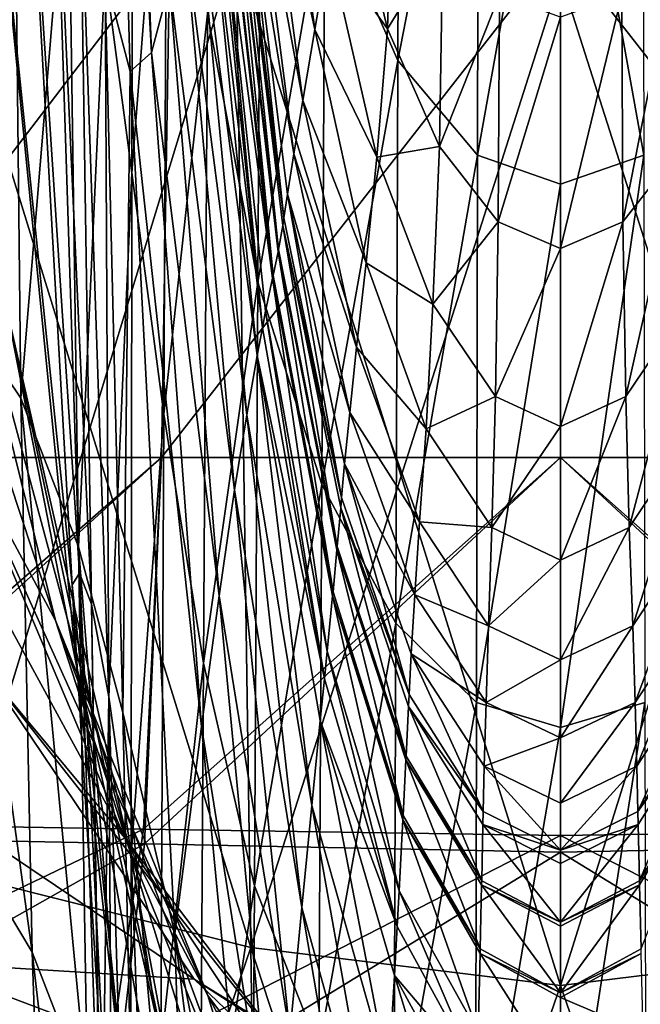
# Model space of a CAD drawing. Extents: x -0.96 to 0.96, y -0.57 to 2.63.
# Tile 21 of 148: x -0.05 to 0.01, y -0.28 to -0.19. Entities that reach past the tile are written whole.
import ezdxf

# ---------------------------------------------------------------- set-up
doc = ezdxf.new("R2010")
doc.units = 0
doc.layers.add('Brakiri_Cruiser_Main_Texture', color=7, linetype='CONTINUOUS')
doc.layers.add('Brakiri_Cruiser_Yellow', color=7, linetype='CONTINUOUS')

msp = doc.modelspace()

# ---------------------------------------------------------------- linework, layer by layer
at = {"layer": 'Brakiri_Cruiser_Main_Texture'}
for points in [[(-0.043398, -0.184225, -0.807027), (-0.040986, -0.193404, -0.915009), (-0.043314, -0.112949, -0.926389)], [(-0.043314, -0.112949, -0.926389), (-0.040986, -0.193404, -0.915009), (-0.03895, -0.191605, -1.058495)], [(-0.043314, -0.112949, -0.926389), (-0.03895, -0.191605, -1.058495), (-0.041838, -0.115949, -1.064688)], [(-0.041838, -0.115949, -1.064688), (-0.03895, -0.191605, -1.058495), (-0.037238, -0.185122, -1.222911)], [(-0.040623, -0.129014, 0.820915), (-0.04081, -0.203062, 0.760663), (-0.043369, -0.183945, 0.728711)], [(-0.037447, -0.159473, 0.849706), (-0.04081, -0.203062, 0.760663), (-0.040623, -0.129014, 0.820915)], [(-0.022452, -0.176493, 0.978001), (-0.015287, -0.138737, 1.066275), (-0.015498, -0.192383, 0.988302)], [(-0.007808, -0.152951, 1.0663), (-0.015498, -0.192383, 0.988302), (-0.015287, -0.138737, 1.066275)], [(-0.02845, -0.153722, 0.963537), (-0.028816, -0.213461, 0.889741), (-0.0336, -0.187917, 0.872332)], [(-0.028816, -0.213461, 0.889741), (-0.02845, -0.153722, 0.963537), (-0.022452, -0.176493, 0.978001)], [(-0.007808, -0.152951, 1.0663), (-0.007908, -0.201374, 0.994154), (-0.015498, -0.192383, 0.988302)], [(-0.007908, -0.201374, 0.994154), (-0.007808, -0.152951, 1.0663), (0, -0.157176, 1.0663)], [(0.007908, -0.201374, 0.994154), (0, -0.157176, 1.0663), (0.007808, -0.152951, 1.0663)], [(-0.046495, -0.242284, 0.574836), (-0.046084, -0.250002, 0.534597), (-0.055451, -0.156015, 0.561819)], [(-0.046495, -0.242284, 0.574836), (-0.055451, -0.156015, 0.561819), (-0.05102, -0.162379, 0.600971)], [(-0.055451, -0.156015, 0.561819), (-0.046084, -0.250002, 0.534597), (-0.052775, -0.215745, 0.514785)], [(-0.059216, -0.212897, -0.609237), (-0.051393, -0.224532, -0.652734), (-0.052124, -0.157261, -0.665206)], [(-0.051393, -0.224532, -0.652734), (-0.046879, -0.170151, -0.726457), (-0.052124, -0.157261, -0.665206)], [(-0.007908, -0.201374, 0.994154), (0, -0.157176, 1.0663), (0, -0.204144, 0.995969)], [(0.007908, -0.201374, 0.994154), (0, -0.204144, 0.995969), (0, -0.157176, 1.0663)], [(-0.037447, -0.159473, 0.849706), (-0.037786, -0.226056, 0.786136), (-0.04081, -0.203062, 0.760663)], [(-0.0336, -0.187917, 0.872332), (-0.037786, -0.226056, 0.786136), (-0.037447, -0.159473, 0.849706)], [(-0.028559, -0.165832, -2.440176), (-0.023413, -0.189434, -2.468209), (-0.02724, -0.160854, -2.468312)], [(-0.02724, -0.160854, -2.468312), (-0.023413, -0.189434, -2.468209), (-0.022066, -0.181627, -2.48549)], [(-0.04579, -0.241165, 0.612647), (-0.046495, -0.242284, 0.574836), (-0.05102, -0.162379, 0.600971)], [(-0.04579, -0.241165, 0.612647), (-0.05102, -0.162379, 0.600971), (-0.048245, -0.165249, 0.645384)], [(-0.044665, -0.244115, 0.649776), (-0.04579, -0.241165, 0.612647), (-0.048245, -0.165249, 0.645384)], [(-0.044665, -0.244115, 0.649776), (-0.048245, -0.165249, 0.645384), (-0.045771, -0.171889, 0.689125)], [(-0.029506, -0.16933, -2.398564), (-0.024551, -0.196184, -2.440314), (-0.028559, -0.165832, -2.440176)], [(-0.028559, -0.165832, -2.440176), (-0.024551, -0.196184, -2.440314), (-0.023413, -0.189434, -2.468209)], [(-0.030193, -0.171602, -2.340551), (-0.025381, -0.201269, -2.399027), (-0.029506, -0.16933, -2.398564)], [(-0.029506, -0.16933, -2.398564), (-0.025381, -0.201269, -2.399027), (-0.024551, -0.196184, -2.440314)], [(-0.051393, -0.224532, -0.652734), (-0.045904, -0.238678, -0.70982), (-0.046879, -0.170151, -0.726457)], [(-0.045904, -0.238678, -0.70982), (-0.043398, -0.184225, -0.807027), (-0.046879, -0.170151, -0.726457)], [(-0.072288, -0.172406, 0.486338), (-0.06126, -0.192502, 0.499046), (-0.048077, -0.245677, 0.485091)], [(-0.072288, -0.172406, 0.486338), (-0.048077, -0.245677, 0.485091), (-0.058111, -0.227077, 0.47382)], [(-0.042993, -0.252952, 0.682758), (-0.044665, -0.244115, 0.649776), (-0.045771, -0.171889, 0.689125)], [(-0.042993, -0.252952, 0.682758), (-0.045771, -0.171889, 0.689125), (-0.043369, -0.183945, 0.728711)], [(-0.026343, -0.207349, -2.2833), (-0.030193, -0.171602, -2.340551), (-0.03059, -0.172562, -2.2833)], [(-0.026343, -0.207349, -2.2833), (-0.025984, -0.205097, -2.341426), (-0.030193, -0.171602, -2.340551)], [(-0.030193, -0.171602, -2.340551), (-0.025984, -0.205097, -2.341426), (-0.025381, -0.201269, -2.399027)], [(-0.03124, -0.173466, -2.163651), (-0.026859, -0.210366, -2.1749), (-0.031182, -0.173402, -2.1749)], [(-0.022066, -0.181627, -2.48549), (-0.016484, -0.189345, -2.495824), (-0.020521, -0.172777, -2.49517)], [(-0.020521, -0.172777, -2.49517), (-0.016484, -0.189345, -2.495824), (-0.015978, -0.17278, -2.501175)], [(-0.016484, -0.189345, -2.495824), (-0.011226, -0.180746, -2.503022), (-0.015978, -0.17278, -2.501175)], [(-0.033505, -0.174787, -1.734696), (-0.028392, -0.217831, -1.8375), (-0.032919, -0.174141, -1.8375)], [(-0.02737, -0.212828, -2.0544), (-0.03124, -0.173466, -2.163651), (-0.031776, -0.173542, -2.0544)], [(-0.03124, -0.173466, -2.163651), (-0.0269, -0.2106, -2.165726), (-0.026859, -0.210366, -2.1749)], [(-0.02737, -0.212828, -2.0544), (-0.0269, -0.2106, -2.165726), (-0.03124, -0.173466, -2.163651)], [(-0.034575, -0.176846, -1.565914), (-0.028897, -0.220445, -1.738878), (-0.033505, -0.174787, -1.734696)], [(-0.033505, -0.174787, -1.734696), (-0.028897, -0.220445, -1.738878), (-0.028392, -0.217831, -1.8375)], [(-0.029482, -0.276826, -0.163831), (-0.030898, -0.181709, -0.174714), (-0.060488, -0.176468, -0.165622)], [(-0.029482, -0.276826, -0.163831), (-0.060488, -0.176468, -0.165622), (-0.057754, -0.269713, -0.155286)], [(-0.057754, -0.269713, 0.155286), (-0.060488, -0.176468, 0.165622), (-0.030898, -0.181709, 0.174714)], [(-0.0358, -0.180247, -1.393685), (-0.029886, -0.226103, -1.57042), (-0.034575, -0.176846, -1.565914)], [(-0.034575, -0.176846, -1.565914), (-0.029886, -0.226103, -1.57042), (-0.028897, -0.220445, -1.738878)], [(-0.028816, -0.213461, 0.889741), (-0.022452, -0.176493, 0.978001), (-0.022741, -0.232731, 0.903479)], [(-0.022741, -0.232731, 0.903479), (-0.022452, -0.176493, 0.978001), (-0.015498, -0.192383, 0.988302)], [(-0.037238, -0.185122, -1.222911), (-0.03103, -0.233247, -1.398435), (-0.0358, -0.180247, -1.393685)], [(-0.0358, -0.180247, -1.393685), (-0.03103, -0.233247, -1.398435), (-0.029886, -0.226103, -1.57042)], [(-0.016484, -0.189345, -2.495824), (-0.011539, -0.200567, -2.497007), (-0.011226, -0.180746, -2.503022)], [(-0.011539, -0.200567, -2.497007), (-0.005816, -0.186121, -2.504273), (-0.011226, -0.180746, -2.503022)], [(0.005935, -0.207721, -2.497936), (0.011226, -0.180746, -2.503022), (0.005816, -0.186121, -2.504273)], [(0.005935, -0.207721, -2.497936), (0.011539, -0.200567, -2.497007), (0.011226, -0.180746, -2.503022)], [(-0.037187, -0.181484, 0.313956), (-0.072797, -0.181484, 0.294904), (-0.074391, -0.230156, 0.302398)], [(-0.037187, -0.181484, 0.313956), (-0.074391, -0.230156, 0.302398), (-0.038, -0.230156, 0.322766)], [(-0.074391, -0.230156, -0.284568), (-0.072797, -0.181484, -0.283007), (-0.037187, -0.181484, -0.29844)], [(-0.074391, -0.230156, -0.284568), (-0.037187, -0.181484, -0.29844), (-0.038, -0.230156, -0.300083)], [(-0.057754, -0.269713, 0.155286), (-0.030898, -0.181709, 0.174714), (-0.029482, -0.276826, 0.163831)], [(0, -0.181484, 0.320762), (-0.037187, -0.181484, 0.313956), (-0.038, -0.230156, 0.322766)], [(0, -0.181484, 0.320762), (-0.038, -0.230156, 0.322766), (0, -0.230156, 0.330094)], [(-0.038, -0.230156, -0.300083), (-0.037187, -0.181484, -0.29844), (0, -0.181484, -0.303602)], [(-0.038, -0.230156, -0.300083), (0, -0.181484, -0.303602), (0, -0.230156, -0.305274)], [(0, -0.280444, -0.166589), (0, -0.184329, -0.177721), (-0.030898, -0.181709, -0.174714)], [(0, -0.280444, -0.166589), (-0.030898, -0.181709, -0.174714), (-0.029482, -0.276826, -0.163831)], [(-0.029482, -0.276826, 0.163831), (-0.030898, -0.181709, 0.174714), (0, -0.184329, 0.177721)], [(-0.023413, -0.189434, -2.468209), (-0.017491, -0.201568, -2.485931), (-0.022066, -0.181627, -2.48549)], [(-0.022066, -0.181627, -2.48549), (-0.017491, -0.201568, -2.485931), (-0.016484, -0.189345, -2.495824)], [(0.038, -0.230156, 0.322766), (0.037187, -0.181484, 0.313956), (0, -0.181484, 0.320762)], [(0.038, -0.230156, 0.322766), (0, -0.181484, 0.320762), (0, -0.230156, 0.330094)], [(0, -0.181484, -0.303602), (0.037187, -0.181484, -0.29844), (0.038, -0.230156, -0.300083)], [(0, -0.181484, -0.303602), (0.038, -0.230156, -0.300083), (0, -0.230156, -0.305274)], [(0.029482, -0.276826, -0.163831), (0.030898, -0.181709, -0.174714), (0, -0.184329, -0.177721)], [(0, -0.280444, 0.166589), (0, -0.184329, 0.177721), (0.030898, -0.181709, 0.174714)], [(0, -0.280444, 0.166589), (0.030898, -0.181709, 0.174714), (0.029482, -0.276826, 0.163831)], [(-0.045904, -0.238678, -0.70982), (-0.041679, -0.254444, -0.781075), (-0.043398, -0.184225, -0.807027)], [(-0.041679, -0.254444, -0.781075), (-0.040986, -0.193404, -0.915009), (-0.043398, -0.184225, -0.807027)], [(-0.04081, -0.203062, 0.760663), (-0.042993, -0.252952, 0.682758), (-0.043369, -0.183945, 0.728711)], [(-0.029482, -0.276826, 0.163831), (0, -0.184329, 0.177721), (0, -0.280444, 0.166589)], [(0.029482, -0.276826, -0.163831), (0, -0.184329, -0.177721), (0, -0.280444, -0.166589)], [(-0.03895, -0.191605, -1.058495), (-0.032493, -0.243341, -1.225003), (-0.037238, -0.185122, -1.222911)], [(-0.037238, -0.185122, -1.222911), (-0.032493, -0.243341, -1.225003), (-0.03103, -0.233247, -1.398435)], [(-0.011539, -0.200567, -2.497007), (-0.005935, -0.207721, -2.497936), (-0.005816, -0.186121, -2.504273)], [(-0.005935, -0.207721, -2.497936), (0, -0.18826, -2.504772), (-0.005816, -0.186121, -2.504273)], [(0, -0.210281, -2.498338), (0.005935, -0.207721, -2.497936), (0.005816, -0.186121, -2.504273)], [(0, -0.210281, -2.498338), (0.005816, -0.186121, -2.504273), (0, -0.18826, -2.504772)], [(-0.0336, -0.187917, 0.872332), (-0.033989, -0.249747, 0.806288), (-0.037786, -0.226056, 0.786136)], [(-0.028816, -0.213461, 0.889741), (-0.033989, -0.249747, 0.806288), (-0.0336, -0.187917, 0.872332)], [(-0.005935, -0.207721, -2.497936), (0, -0.210281, -2.498338), (0, -0.18826, -2.504772)], [(-0.017491, -0.201568, -2.485931), (-0.011539, -0.200567, -2.497007), (-0.016484, -0.189345, -2.495824)], [(-0.024551, -0.196184, -2.440314), (-0.018513, -0.211624, -2.468478), (-0.023413, -0.189434, -2.468209)], [(-0.023413, -0.189434, -2.468209), (-0.018513, -0.211624, -2.468478), (-0.017491, -0.201568, -2.485931)], [(-0.040986, -0.193404, -0.915009), (-0.03419, -0.255762, -1.057775), (-0.03895, -0.191605, -1.058495)], [(-0.03895, -0.191605, -1.058495), (-0.03419, -0.255762, -1.057775), (-0.032493, -0.243341, -1.225003)], [(-0.06126, -0.192502, 0.499046), (-0.052775, -0.215745, 0.514785), (-0.041037, -0.267514, 0.497694)], [(-0.06126, -0.192502, 0.499046), (-0.041037, -0.267514, 0.497694), (-0.048077, -0.245677, 0.485091)], [(-0.022741, -0.232731, 0.903479), (-0.015498, -0.192383, 0.988302), (-0.015698, -0.245927, 0.913253)], [(-0.015698, -0.245927, 0.913253), (-0.015498, -0.192383, 0.988302), (-0.007908, -0.201374, 0.994154)], [(-0.041679, -0.254444, -0.781075), (-0.036715, -0.275477, -0.886813), (-0.040986, -0.193404, -0.915009)], [(-0.040986, -0.193404, -0.915009), (-0.036715, -0.275477, -0.886813), (-0.03419, -0.255762, -1.057775)], [(-0.025381, -0.201269, -2.399027), (-0.019419, -0.219672, -2.44059), (-0.024551, -0.196184, -2.440314)], [(-0.024551, -0.196184, -2.440314), (-0.019419, -0.219672, -2.44059), (-0.018513, -0.211624, -2.468478)], [(-0.017491, -0.201568, -2.485931), (-0.012149, -0.215582, -2.486676), (-0.011539, -0.200567, -2.497007)], [(-0.012149, -0.215582, -2.486676), (-0.005935, -0.207721, -2.497936), (-0.011539, -0.200567, -2.497007)], [(0.006202, -0.224366, -2.487295), (0.011539, -0.200567, -2.497007), (0.005935, -0.207721, -2.497936)], [(0.006202, -0.224366, -2.487295), (0.012149, -0.215582, -2.486676), (0.011539, -0.200567, -2.497007)], [(-0.025984, -0.205097, -2.341426), (-0.020079, -0.225869, -2.399394), (-0.025381, -0.201269, -2.399027)], [(-0.025381, -0.201269, -2.399027), (-0.020079, -0.225869, -2.399394), (-0.019419, -0.219672, -2.44059)], [(-0.015698, -0.245927, 0.913253), (-0.007908, -0.201374, 0.994154), (-0.00801, -0.25349, 0.919045)], [(-0.00801, -0.25349, 0.919045), (-0.007908, -0.201374, 0.994154), (0, -0.204144, 0.995969)], [(0, -0.255857, 0.920836), (0, -0.204144, 0.995969), (0.007908, -0.201374, 0.994154)], [(0, -0.255857, 0.920836), (0.007908, -0.201374, 0.994154), (0.00801, -0.25349, 0.919045)], [(-0.018513, -0.211624, -2.468478), (-0.012149, -0.215582, -2.486676), (-0.017491, -0.201568, -2.485931)], [(-0.04081, -0.203062, 0.760663), (-0.040882, -0.267973, 0.709501), (-0.042993, -0.252952, 0.682758)], [(-0.037786, -0.226056, 0.786136), (-0.040882, -0.267973, 0.709501), (-0.04081, -0.203062, 0.760663)], [(-0.00801, -0.25349, 0.919045), (0, -0.204144, 0.995969), (0, -0.255857, 0.920836)], [(-0.02085, -0.233981, -2.2833), (-0.025984, -0.205097, -2.341426), (-0.026343, -0.207349, -2.2833)], [(-0.02085, -0.233981, -2.2833), (-0.020562, -0.230775, -2.342004), (-0.025984, -0.205097, -2.341426)], [(-0.025984, -0.205097, -2.341426), (-0.020562, -0.230775, -2.342004), (-0.020079, -0.225869, -2.399394)], [(-0.012149, -0.215582, -2.486676), (-0.006202, -0.224366, -2.487295), (-0.005935, -0.207721, -2.497936)], [(-0.006202, -0.224366, -2.487295), (0, -0.210281, -2.498338), (-0.005935, -0.207721, -2.497936)], [(0, -0.227199, -2.48761), (0.006202, -0.224366, -2.487295), (0.005935, -0.207721, -2.497936)], [(0, -0.227199, -2.48761), (0.005935, -0.207721, -2.497936), (0, -0.210281, -2.498338)], [(-0.07224, -0.209992, 0.464756), (-0.058111, -0.227077, 0.47382), (-0.041515, -0.266346, 0.460819)], [(-0.07224, -0.209992, 0.464756), (-0.041515, -0.266346, 0.460819), (-0.054509, -0.250754, 0.450221)], [(-0.021665, -0.242968, -2.0544), (-0.0269, -0.2106, -2.165726), (-0.02737, -0.212828, -2.0544)], [(-0.0269, -0.2106, -2.165726), (-0.021261, -0.238639, -2.1749), (-0.026859, -0.210366, -2.1749)], [(-0.0269, -0.2106, -2.165726), (-0.021289, -0.238954, -2.167138), (-0.021261, -0.238639, -2.1749)], [(-0.021665, -0.242968, -2.0544), (-0.021289, -0.238954, -2.167138), (-0.0269, -0.2106, -2.165726)], [(-0.006202, -0.224366, -2.487295), (0, -0.227199, -2.48761), (0, -0.210281, -2.498338)], [(-0.019419, -0.219672, -2.44059), (-0.012801, -0.227423, -2.468934), (-0.018513, -0.211624, -2.468478)], [(-0.018513, -0.211624, -2.468478), (-0.012801, -0.227423, -2.468934), (-0.012149, -0.215582, -2.486676)], [(-0.059216, -0.212897, -0.609237), (-0.057384, -0.265453, -0.593821), (-0.050317, -0.277247, -0.632953)], [(-0.059216, -0.212897, -0.609237), (-0.050317, -0.277247, -0.632953), (-0.051393, -0.224532, -0.652734)], [(-0.028816, -0.213461, 0.889741), (-0.029153, -0.270943, 0.82205), (-0.033989, -0.249747, 0.806288)], [(-0.029153, -0.270943, 0.82205), (-0.028816, -0.213461, 0.889741), (-0.022741, -0.232731, 0.903479)], [(-0.012801, -0.227423, -2.468934), (-0.006202, -0.224366, -2.487295), (-0.012149, -0.215582, -2.486676)], [(0.006538, -0.23683, -2.469389), (0.012149, -0.215582, -2.486676), (0.006202, -0.224366, -2.487295)], [(0.006538, -0.23683, -2.469389), (0.012801, -0.227423, -2.468934), (0.012149, -0.215582, -2.486676)], [(-0.052775, -0.215745, 0.514785), (-0.046084, -0.250002, 0.534597), (-0.035957, -0.294663, 0.508064)], [(-0.052775, -0.215745, 0.514785), (-0.035957, -0.294663, 0.508064), (-0.041037, -0.267514, 0.497694)], [(-0.028897, -0.220445, -1.738878), (-0.022479, -0.251246, -1.8375), (-0.028392, -0.217831, -1.8375)], [(-0.020079, -0.225869, -2.399394), (-0.013429, -0.236305, -2.440936), (-0.019419, -0.219672, -2.44059)], [(-0.019419, -0.219672, -2.44059), (-0.013429, -0.236305, -2.440936), (-0.012801, -0.227423, -2.468934)], [(-0.023683, -0.263281, -1.576143), (-0.028897, -0.220445, -1.738878), (-0.029886, -0.226103, -1.57042)], [(-0.028897, -0.220445, -1.738878), (-0.022874, -0.255191, -1.74317), (-0.022479, -0.251246, -1.8375)], [(-0.023683, -0.263281, -1.576143), (-0.022874, -0.255191, -1.74317), (-0.028897, -0.220445, -1.738878)], [(-0.051393, -0.224532, -0.652734), (-0.050317, -0.277247, -0.632953), (-0.04504, -0.290859, -0.679817)], [(-0.051393, -0.224532, -0.652734), (-0.04504, -0.290859, -0.679817), (-0.045904, -0.238678, -0.70982)], [(-0.012801, -0.227423, -2.468934), (-0.006538, -0.23683, -2.469389), (-0.006202, -0.224366, -2.487295)], [(-0.006538, -0.23683, -2.469389), (0, -0.227199, -2.48761), (-0.006202, -0.224366, -2.487295)], [(0, -0.239935, -2.469617), (0.006538, -0.23683, -2.469389), (0.006202, -0.224366, -2.487295)], [(0, -0.239935, -2.469617), (0.006202, -0.224366, -2.487295), (0, -0.227199, -2.48761)], [(-0.020562, -0.230775, -2.342004), (-0.013888, -0.243242, -2.39967), (-0.020079, -0.225869, -2.399394)], [(-0.020079, -0.225869, -2.399394), (-0.013888, -0.243242, -2.39967), (-0.013429, -0.236305, -2.440936)], [(-0.037786, -0.226056, 0.786136), (-0.038069, -0.286429, 0.731049), (-0.040882, -0.267973, 0.709501)], [(-0.033989, -0.249747, 0.806288), (-0.038069, -0.286429, 0.731049), (-0.037786, -0.226056, 0.786136)], [(-0.024646, -0.273002, -1.405511), (-0.029886, -0.226103, -1.57042), (-0.03103, -0.233247, -1.398435)], [(-0.024646, -0.273002, -1.405511), (-0.023683, -0.263281, -1.576143), (-0.029886, -0.226103, -1.57042)], [(-0.058111, -0.227077, 0.47382), (-0.048077, -0.245677, 0.485091), (-0.033588, -0.281395, 0.472979)], [(-0.058111, -0.227077, 0.47382), (-0.033588, -0.281395, 0.472979), (-0.041515, -0.266346, 0.460819)], [(-0.013429, -0.236305, -2.440936), (-0.006538, -0.23683, -2.469389), (-0.012801, -0.227423, -2.468934)], [(-0.006538, -0.23683, -2.469389), (0, -0.239935, -2.469617), (0, -0.227199, -2.48761)], [(0.006862, -0.246184, -2.441239), (0.012801, -0.227423, -2.468934), (0.006538, -0.23683, -2.469389)], [(0.006862, -0.246184, -2.441239), (0.013429, -0.236305, -2.440936), (0.012801, -0.227423, -2.468934)], [(-0.038, -0.230156, 0.322766), (-0.074391, -0.230156, 0.302398), (-0.077776, -0.264922, 0.310887)], [(-0.038, -0.230156, 0.322766), (-0.077776, -0.264922, 0.310887), (-0.039709, -0.265539, 0.334937)], [(-0.077574, -0.266181, -0.286934), (-0.074391, -0.230156, -0.284568), (-0.038, -0.230156, -0.300083)], [(-0.077574, -0.266181, -0.286934), (-0.038, -0.230156, -0.300083), (-0.039607, -0.266952, -0.30318)], [(0, -0.230156, 0.330094), (-0.038, -0.230156, 0.322766), (-0.039709, -0.265539, 0.334937)], [(0, -0.230156, 0.330094), (-0.039709, -0.265539, 0.334937), (0, -0.266156, 0.345156)], [(-0.039607, -0.266952, -0.30318), (-0.038, -0.230156, -0.300083), (0, -0.230156, -0.305274)], [(-0.039607, -0.266952, -0.30318), (0, -0.230156, -0.305274), (0, -0.267724, -0.309049)], [(0.039709, -0.265539, 0.334937), (0.038, -0.230156, 0.322766), (0, -0.230156, 0.330094)], [(0.039709, -0.265539, 0.334937), (0, -0.230156, 0.330094), (0, -0.266156, 0.345156)], [(0, -0.230156, -0.305274), (0.038, -0.230156, -0.300083), (0.039607, -0.266952, -0.30318)], [(0, -0.230156, -0.305274), (0.039607, -0.266952, -0.30318), (0, -0.267724, -0.309049)], [(-0.01442, -0.252727, -2.2833), (-0.020562, -0.230775, -2.342004), (-0.02085, -0.233981, -2.2833)], [(-0.01442, -0.252727, -2.2833), (-0.014219, -0.248855, -2.342332), (-0.020562, -0.230775, -2.342004)], [(-0.020562, -0.230775, -2.342004), (-0.014219, -0.248855, -2.342332), (-0.013888, -0.243242, -2.39967)], [(-0.025784, -0.285063, -1.2361), (-0.03103, -0.233247, -1.398435), (-0.032493, -0.243341, -1.225003)], [(-0.025784, -0.285063, -1.2361), (-0.024646, -0.273002, -1.405511), (-0.03103, -0.233247, -1.398435)], [(-0.029153, -0.270943, 0.82205), (-0.022741, -0.232731, 0.903479), (-0.023009, -0.286452, 0.834349)], [(-0.023009, -0.286452, 0.834349), (-0.022741, -0.232731, 0.903479), (-0.015698, -0.245927, 0.913253)], [(-0.013888, -0.243242, -2.39967), (-0.006862, -0.246184, -2.441239), (-0.013429, -0.236305, -2.440936)], [(-0.013429, -0.236305, -2.440936), (-0.006862, -0.246184, -2.441239), (-0.006538, -0.23683, -2.469389)], [(-0.006862, -0.246184, -2.441239), (0, -0.239935, -2.469617), (-0.006538, -0.23683, -2.469389)], [(0, -0.249413, -2.441391), (0.006862, -0.246184, -2.441239), (0.006538, -0.23683, -2.469389)], [(0, -0.249413, -2.441391), (0.006538, -0.23683, -2.469389), (0, -0.239935, -2.469617)], [(0.007095, -0.253502, -2.399863), (0.013429, -0.236305, -2.440936), (0.006862, -0.246184, -2.441239)], [(0.007095, -0.253502, -2.399863), (0.013888, -0.243242, -2.39967), (0.013429, -0.236305, -2.440936)], [(-0.045904, -0.238678, -0.70982), (-0.04504, -0.290859, -0.679817), (-0.040527, -0.306527, -0.735696)], [(-0.045904, -0.238678, -0.70982), (-0.040527, -0.306527, -0.735696), (-0.041679, -0.254444, -0.781075)], [(-0.014985, -0.264241, -2.0544), (-0.021289, -0.238954, -2.167138), (-0.021665, -0.242968, -2.0544)], [(-0.021289, -0.238954, -2.167138), (-0.014705, -0.258604, -2.1749), (-0.021261, -0.238639, -2.1749)], [(-0.021289, -0.238954, -2.167138), (-0.014722, -0.258961, -2.168051), (-0.014705, -0.258604, -2.1749)], [(-0.014985, -0.264241, -2.0544), (-0.014722, -0.258961, -2.168051), (-0.021289, -0.238954, -2.167138)], [(-0.006862, -0.246184, -2.441239), (0, -0.249413, -2.441391), (0, -0.239935, -2.469617)], [(-0.042727, -0.30374, 0.558519), (-0.046495, -0.242284, 0.574836), (-0.04579, -0.241165, 0.612647)], [(-0.042727, -0.30374, 0.558519), (-0.04579, -0.241165, 0.612647), (-0.043787, -0.301049, 0.588773)], [(-0.043787, -0.301049, 0.588773), (-0.04579, -0.241165, 0.612647), (-0.044665, -0.244115, 0.649776)], [(-0.039179, -0.312542, 0.531749), (-0.046084, -0.250002, 0.534597), (-0.046495, -0.242284, 0.574836)], [(-0.039179, -0.312542, 0.531749), (-0.046495, -0.242284, 0.574836), (-0.042727, -0.30374, 0.558519)], [(-0.027115, -0.300171, -1.072739), (-0.032493, -0.243341, -1.225003), (-0.03419, -0.255762, -1.057775)], [(-0.027115, -0.300171, -1.072739), (-0.025784, -0.285063, -1.2361), (-0.032493, -0.243341, -1.225003)], [(-0.014219, -0.248855, -2.342332), (-0.007095, -0.253502, -2.399863), (-0.013888, -0.243242, -2.39967)], [(-0.013888, -0.243242, -2.39967), (-0.007095, -0.253502, -2.399863), (-0.006862, -0.246184, -2.441239)], [(0.007263, -0.259554, -2.342494), (0.013888, -0.243242, -2.39967), (0.007095, -0.253502, -2.399863)], [(0.007263, -0.259554, -2.342494), (0.014219, -0.248855, -2.342332), (0.013888, -0.243242, -2.39967)], [(-0.043787, -0.301049, 0.588773), (-0.044665, -0.244115, 0.649776), (-0.043708, -0.302725, 0.618335)], [(-0.043708, -0.302725, 0.618335), (-0.044665, -0.244115, 0.649776), (-0.042993, -0.252952, 0.682758)], [(-0.048077, -0.245677, 0.485091), (-0.041037, -0.267514, 0.497694), (-0.028065, -0.299661, 0.484194)], [(-0.048077, -0.245677, 0.485091), (-0.028065, -0.299661, 0.484194), (-0.033588, -0.281395, 0.472979)], [(-0.023009, -0.286452, 0.834349), (-0.015698, -0.245927, 0.913253), (-0.015884, -0.296934, 0.84316)], [(-0.015884, -0.296934, 0.84316), (-0.015698, -0.245927, 0.913253), (-0.00801, -0.25349, 0.919045)], [(-0.007095, -0.253502, -2.399863), (0, -0.249413, -2.441391), (-0.006862, -0.246184, -2.441239)], [(0, -0.256853, -2.39994), (0.007095, -0.253502, -2.399863), (0.006862, -0.246184, -2.441239)], [(0, -0.256853, -2.39994), (0.006862, -0.246184, -2.441239), (0, -0.249413, -2.441391)], [(-0.007366, -0.263877, -2.2833), (-0.014219, -0.248855, -2.342332), (-0.01442, -0.252727, -2.2833)], [(-0.007366, -0.263877, -2.2833), (-0.007263, -0.259554, -2.342494), (-0.014219, -0.248855, -2.342332)], [(-0.014219, -0.248855, -2.342332), (-0.007263, -0.259554, -2.342494), (-0.007095, -0.253502, -2.399863)], [(0.007366, -0.263877, -2.2833), (0.014219, -0.248855, -2.342332), (0.007263, -0.259554, -2.342494)], [(0.007366, -0.263877, -2.2833), (0.01442, -0.252727, -2.2833), (0.014219, -0.248855, -2.342332)], [(-0.031797, -0.329198, 0.512635), (-0.035957, -0.294663, 0.508064), (-0.046084, -0.250002, 0.534597)], [(-0.031797, -0.329198, 0.512635), (-0.046084, -0.250002, 0.534597), (-0.039179, -0.312542, 0.531749)], [(-0.033989, -0.249747, 0.806288), (-0.034334, -0.305556, 0.748216), (-0.038069, -0.286429, 0.731049)], [(-0.029153, -0.270943, 0.82205), (-0.034334, -0.305556, 0.748216), (-0.033989, -0.249747, 0.806288)], [(-0.007095, -0.253502, -2.399863), (0, -0.256853, -2.39994), (0, -0.249413, -2.441391)], [(-0.06375, -0.260344, 0.426615), (-0.054509, -0.250754, 0.450221), (-0.034872, -0.279818, 0.433169)], [(-0.054509, -0.250754, 0.450221), (-0.041515, -0.266346, 0.460819), (-0.02159, -0.292544, 0.4471)], [(-0.054509, -0.250754, 0.450221), (-0.02159, -0.292544, 0.4471), (-0.034872, -0.279818, 0.433169)], [(-0.022874, -0.255191, -1.74317), (-0.015547, -0.274808, -1.8375), (-0.022479, -0.251246, -1.8375)], [(-0.043708, -0.302725, 0.618335), (-0.042993, -0.252952, 0.682758), (-0.042697, -0.30924, 0.645131)], [(-0.042993, -0.252952, 0.682758), (-0.040882, -0.267973, 0.709501), (-0.040964, -0.321065, 0.667085)], [(-0.042993, -0.252952, 0.682758), (-0.040964, -0.321065, 0.667085), (-0.042697, -0.30924, 0.645131)], [(-0.015884, -0.296934, 0.84316), (-0.00801, -0.25349, 0.919045), (-0.008105, -0.303048, 0.848453)], [(-0.008105, -0.303048, 0.848453), (-0.00801, -0.25349, 0.919045), (0, -0.255857, 0.920836)], [(-0.007263, -0.259554, -2.342494), (0, -0.256853, -2.39994), (-0.007095, -0.253502, -2.399863)], [(0, -0.305012, 0.850221), (0, -0.255857, 0.920836), (0.00801, -0.25349, 0.919045)], [(0, -0.305012, 0.850221), (0.00801, -0.25349, 0.919045), (0.008105, -0.303048, 0.848453)], [(0, -0.263088, -2.342574), (0.007263, -0.259554, -2.342494), (0.007095, -0.253502, -2.399863)], [(0, -0.263088, -2.342574), (0.007095, -0.253502, -2.399863), (0, -0.256853, -2.39994)], [(-0.041679, -0.254444, -0.781075), (-0.040527, -0.306527, -0.735696), (-0.035306, -0.324873, -0.788166)], [(-0.041679, -0.254444, -0.781075), (-0.035306, -0.324873, -0.788166), (-0.036715, -0.275477, -0.886813)], [(-0.028028, -0.320072, -0.930587), (-0.03419, -0.255762, -1.057775), (-0.036715, -0.275477, -0.886813)], [(-0.028028, -0.320072, -0.930587), (-0.027115, -0.300171, -1.072739), (-0.03419, -0.255762, -1.057775)], [(-0.016382, -0.289063, -1.581812), (-0.022874, -0.255191, -1.74317), (-0.023683, -0.263281, -1.576143)], [(-0.022874, -0.255191, -1.74317), (-0.015807, -0.279473, -1.746979), (-0.015547, -0.274808, -1.8375)], [(-0.016382, -0.289063, -1.581812), (-0.015807, -0.279473, -1.746979), (-0.022874, -0.255191, -1.74317)], [(-0.008105, -0.303048, 0.848453), (0, -0.255857, 0.920836), (0, -0.305012, 0.850221)], [(-0.007263, -0.259554, -2.342494), (0, -0.263088, -2.342574), (0, -0.256853, -2.39994)], [(-0.014722, -0.258961, -2.168051), (-0.007512, -0.270463, -2.1749), (-0.014705, -0.258604, -2.1749)], [(0.014722, -0.258961, -2.168051), (0.014705, -0.258604, -2.1749), (0.007512, -0.270463, -2.1749)], [(-0.007655, -0.276928, -2.0544), (-0.014722, -0.258961, -2.168051), (-0.014985, -0.264241, -2.0544)], [(-0.014722, -0.258961, -2.168051), (-0.00752, -0.270835, -2.168549), (-0.007512, -0.270463, -2.1749)], [(-0.007655, -0.276928, -2.0544), (-0.00752, -0.270835, -2.168549), (-0.014722, -0.258961, -2.168051)], [(0, -0.267559, -2.2833), (-0.007263, -0.259554, -2.342494), (-0.007366, -0.263877, -2.2833)], [(0, -0.267559, -2.2833), (0, -0.263088, -2.342574), (-0.007263, -0.259554, -2.342494)], [(0, -0.267559, -2.2833), (0.007366, -0.263877, -2.2833), (0.007263, -0.259554, -2.342494)], [(0, -0.267559, -2.2833), (0.007263, -0.259554, -2.342494), (0, -0.263088, -2.342574)], [(0.014722, -0.258961, -2.168051), (0.007512, -0.270463, -2.1749), (0.00752, -0.270835, -2.168549)], [(0.007655, -0.276928, -2.0544), (0.014722, -0.258961, -2.168051), (0.00752, -0.270835, -2.168549)], [(-0.061267, -0.278208, 0.402906), (-0.06375, -0.260344, 0.426615), (-0.034872, -0.279818, 0.433169)], [(-0.017071, -0.300356, -1.413), (-0.023683, -0.263281, -1.576143), (-0.024646, -0.273002, -1.405511)], [(-0.017071, -0.300356, -1.413), (-0.016382, -0.289063, -1.581812), (-0.023683, -0.263281, -1.576143)], [(-0.039709, -0.265539, 0.334937), (-0.077776, -0.264922, 0.310887), (-0.083281, -0.286398, 0.321827)], [(-0.039709, -0.265539, 0.334937), (-0.083281, -0.286398, 0.321827), (-0.043084, -0.288249, 0.351821)], [(-0.082872, -0.291371, -0.291413), (-0.077574, -0.266181, -0.286934), (-0.039607, -0.266952, -0.30318)], [(-0.057384, -0.265453, -0.593821), (-0.05495, -0.305707, -0.574091), (-0.048915, -0.31756, -0.608337)], [(-0.057384, -0.265453, -0.593821), (-0.048915, -0.31756, -0.608337), (-0.050317, -0.277247, -0.632953)], [(0, -0.266156, 0.345156), (-0.039709, -0.265539, 0.334937), (-0.043084, -0.288249, 0.351821)], [(0, -0.266156, 0.345156), (-0.043084, -0.288249, 0.351821), (0, -0.289482, 0.36493)], [(0.043084, -0.288249, 0.351821), (0.039709, -0.265539, 0.334937), (0, -0.266156, 0.345156)], [(0.043084, -0.288249, 0.351821), (0, -0.266156, 0.345156), (0, -0.289482, 0.36493)], [(-0.082872, -0.291371, -0.291413), (-0.039607, -0.266952, -0.30318), (-0.042679, -0.293902, -0.308838)], [(-0.042679, -0.293902, -0.308838), (-0.039607, -0.266952, -0.30318), (0, -0.267724, -0.309049)], [(-0.041515, -0.266346, 0.460819), (-0.033588, -0.281395, 0.472979), (-0.017012, -0.303496, 0.463107)], [(-0.041515, -0.266346, 0.460819), (-0.017012, -0.303496, 0.463107), (-0.02159, -0.292544, 0.4471)], [(0, -0.267724, -0.309049), (0.039607, -0.266952, -0.30318), (0.042679, -0.293902, -0.308838)], [(-0.042679, -0.293902, -0.308838), (0, -0.267724, -0.309049), (0, -0.295445, -0.315385)], [(-0.041037, -0.267514, 0.497694), (-0.035957, -0.294663, 0.508064), (-0.024716, -0.320221, 0.494243)], [(-0.041037, -0.267514, 0.497694), (-0.024716, -0.320221, 0.494243), (-0.028065, -0.299661, 0.484194)], [(-0.040882, -0.267973, 0.709501), (-0.038333, -0.33587, 0.684898), (-0.040964, -0.321065, 0.667085)], [(-0.040882, -0.267973, 0.709501), (-0.038069, -0.286429, 0.731049), (-0.038333, -0.33587, 0.684898)], [(0, -0.267724, -0.309049), (0.042679, -0.293902, -0.308838), (0, -0.295445, -0.315385)], [(-0.028281, -0.362271, -0.148112), (-0.029482, -0.276826, -0.163831), (-0.057754, -0.269713, -0.155286)], [(-0.028281, -0.362271, -0.148112), (-0.057754, -0.269713, -0.155286), (-0.054993, -0.351581, -0.141132)], [(-0.054993, -0.351581, 0.141132), (-0.057754, -0.269713, 0.155286), (-0.029482, -0.276826, 0.163831)], [(0, -0.281125, -2.0544), (-0.00752, -0.270835, -2.168549), (-0.007655, -0.276928, -2.0544)], [(-0.00752, -0.270835, -2.168549), (0, -0.274415, -2.1749), (-0.007512, -0.270463, -2.1749)], [(-0.00752, -0.270835, -2.168549), (0, -0.274793, -2.168715), (0, -0.274415, -2.1749)], [(0, -0.281125, -2.0544), (0, -0.274793, -2.168715), (-0.00752, -0.270835, -2.168549)], [(0.00752, -0.270835, -2.168549), (0.007512, -0.270463, -2.1749), (0, -0.274415, -2.1749)], [(0.00752, -0.270835, -2.168549), (0, -0.274415, -2.1749), (0, -0.274793, -2.168715)], [(0, -0.281125, -2.0544), (0.007655, -0.276928, -2.0544), (0.00752, -0.270835, -2.168549)], [(0, -0.281125, -2.0544), (0.00752, -0.270835, -2.168549), (0, -0.274793, -2.168715)], [(-0.029153, -0.270943, 0.82205), (-0.029456, -0.322594, 0.761818), (-0.034334, -0.305556, 0.748216)], [(-0.029456, -0.322594, 0.761818), (-0.029153, -0.270943, 0.82205), (-0.023009, -0.286452, 0.834349)], [(-0.01779, -0.313379, -1.24808), (-0.024646, -0.273002, -1.405511), (-0.025784, -0.285063, -1.2361)], [(-0.01779, -0.313379, -1.24808), (-0.017071, -0.300356, -1.413), (-0.024646, -0.273002, -1.405511)], [(-0.027908, -0.346514, -0.824802), (-0.028028, -0.320072, -0.930587), (-0.036715, -0.275477, -0.886813)], [(-0.027908, -0.346514, -0.824802), (-0.036715, -0.275477, -0.886813), (-0.035306, -0.324873, -0.788166)], [(-0.015807, -0.279473, -1.746979), (-0.007942, -0.288751, -1.8375), (-0.015547, -0.274808, -1.8375)], [(-0.054993, -0.351581, 0.141132), (-0.029482, -0.276826, 0.163831), (-0.028281, -0.362271, 0.148112)], [(-0.050317, -0.277247, -0.632953), (-0.048915, -0.31756, -0.608337), (-0.044125, -0.330538, -0.644456)], [(-0.050317, -0.277247, -0.632953), (-0.044125, -0.330538, -0.644456), (-0.04504, -0.290859, -0.679817)], [(0, -0.366888, -0.150618), (0, -0.280444, -0.166589), (-0.029482, -0.276826, -0.163831)], [(0, -0.366888, -0.150618), (-0.029482, -0.276826, -0.163831), (-0.028281, -0.362271, -0.148112)], [(-0.028281, -0.362271, 0.148112), (-0.029482, -0.276826, 0.163831), (0, -0.280444, 0.166589)], [(0.028281, -0.362271, -0.148112), (0.029482, -0.276826, -0.163831), (0, -0.280444, -0.166589)], [(0, -0.366888, 0.150618), (0, -0.280444, 0.166589), (0.029482, -0.276826, 0.163831)], [(0, -0.366888, 0.150618), (0.029482, -0.276826, 0.163831), (0.028281, -0.362271, 0.148112)], [(-0.055068, -0.295576, 0.366628), (-0.061267, -0.278208, 0.402906), (0, -0.301418, 0.405433)], [(-0.061267, -0.278208, 0.402906), (-0.034872, -0.279818, 0.433169), (0, -0.301418, 0.405433)], [(0.061267, -0.278208, 0.402906), (0.055068, -0.295576, 0.366628), (0, -0.301418, 0.405433)], [(0.034872, -0.279818, 0.433169), (0.061267, -0.278208, 0.402906), (0, -0.301418, 0.405433)], [(-0.034872, -0.279818, 0.433169), (-0.02159, -0.292544, 0.4471), (0, -0.302376, 0.440061)], [(-0.034872, -0.279818, 0.433169), (0, -0.302376, 0.440061), (0, -0.301418, 0.405433)], [(-0.008361, -0.304058, -1.586192), (-0.015807, -0.279473, -1.746979), (-0.016382, -0.289063, -1.581812)], [(-0.015807, -0.279473, -1.746979), (-0.008071, -0.293741, -1.749709), (-0.007942, -0.288751, -1.8375)], [(-0.008361, -0.304058, -1.586192), (-0.008071, -0.293741, -1.749709), (-0.015807, -0.279473, -1.746979)], [(0, -0.302376, 0.440061), (0.02159, -0.292544, 0.4471), (0.034872, -0.279818, 0.433169)], [(0, -0.302376, 0.440061), (0.034872, -0.279818, 0.433169), (0, -0.301418, 0.405433)], [(-0.028281, -0.362271, 0.148112), (0, -0.280444, 0.166589), (0, -0.366888, 0.150618)], [(0.028281, -0.362271, -0.148112), (0, -0.280444, -0.166589), (0, -0.366888, -0.150618)], [(-0.033588, -0.281395, 0.472979), (-0.028065, -0.299661, 0.484194), (-0.014244, -0.317644, 0.475891)], [(-0.033588, -0.281395, 0.472979), (-0.014244, -0.317644, 0.475891), (-0.017012, -0.303496, 0.463107)]]:
    msp.add_3dface(points, dxfattribs=at)
at = {"layer": 'Brakiri_Cruiser_Yellow'}
for points in [[(-0.026859, -0.210366, -2.1749), (-0.030729, -0.172898, -2.263211), (-0.031182, -0.173402, -2.1749)], [(-0.030729, -0.172898, -2.263211), (-0.026343, -0.207349, -2.2833), (-0.03059, -0.172562, -2.2833)], [(-0.026859, -0.210366, -2.1749), (-0.026458, -0.208073, -2.264622), (-0.030729, -0.172898, -2.263211)], [(-0.030729, -0.172898, -2.263211), (-0.026458, -0.208073, -2.264622), (-0.026343, -0.207349, -2.2833)], [(-0.028392, -0.217831, -1.8375), (-0.032595, -0.173784, -1.894296), (-0.032919, -0.174141, -1.8375)], [(-0.032595, -0.173784, -1.894296), (-0.027423, -0.213078, -2.041886), (-0.031851, -0.173553, -2.03898)], [(-0.028392, -0.217831, -1.8375), (-0.028082, -0.216232, -1.897818), (-0.032595, -0.173784, -1.894296)], [(-0.032595, -0.173784, -1.894296), (-0.028082, -0.216232, -1.897818), (-0.027423, -0.213078, -2.041886)], [(-0.031851, -0.173553, -2.03898), (-0.02737, -0.212828, -2.0544), (-0.031776, -0.173542, -2.0544)], [(-0.031851, -0.173553, -2.03898), (-0.027423, -0.213078, -2.041886), (-0.02737, -0.212828, -2.0544)], [(-0.021261, -0.238639, -2.1749), (-0.026458, -0.208073, -2.264622), (-0.026859, -0.210366, -2.1749)], [(-0.026458, -0.208073, -2.264622), (-0.02085, -0.233981, -2.2833), (-0.026343, -0.207349, -2.2833)], [(-0.021261, -0.238639, -2.1749), (-0.020937, -0.234951, -2.265535), (-0.026458, -0.208073, -2.264622)], [(-0.026458, -0.208073, -2.264622), (-0.020937, -0.234951, -2.265535), (-0.02085, -0.233981, -2.2833)], [(-0.022214, -0.248591, -1.90098), (-0.027423, -0.213078, -2.041886), (-0.028082, -0.216232, -1.897818)], [(-0.027423, -0.213078, -2.041886), (-0.021665, -0.242968, -2.0544), (-0.02737, -0.212828, -2.0544)], [(-0.027423, -0.213078, -2.041886), (-0.0217, -0.24334, -2.043961), (-0.021665, -0.242968, -2.0544)], [(-0.022214, -0.248591, -1.90098), (-0.0217, -0.24334, -2.043961), (-0.027423, -0.213078, -2.041886)], [(-0.022479, -0.251246, -1.8375), (-0.028082, -0.216232, -1.897818), (-0.028392, -0.217831, -1.8375)], [(-0.022479, -0.251246, -1.8375), (-0.022214, -0.248591, -1.90098), (-0.028082, -0.216232, -1.897818)], [(-0.020937, -0.234951, -2.265535), (-0.01442, -0.252727, -2.2833), (-0.02085, -0.233981, -2.2833)], [(-0.014705, -0.258604, -2.1749), (-0.020937, -0.234951, -2.265535), (-0.021261, -0.238639, -2.1749)], [(-0.014705, -0.258604, -2.1749), (-0.014479, -0.253857, -2.266075), (-0.020937, -0.234951, -2.265535)], [(-0.020937, -0.234951, -2.265535), (-0.014479, -0.253857, -2.266075), (-0.01442, -0.252727, -2.2833)], [(-0.015358, -0.27142, -1.903229), (-0.0217, -0.24334, -2.043961), (-0.022214, -0.248591, -1.90098)], [(-0.0217, -0.24334, -2.043961), (-0.014985, -0.264241, -2.0544), (-0.021665, -0.242968, -2.0544)], [(-0.0217, -0.24334, -2.043961), (-0.015006, -0.264663, -2.045331), (-0.014985, -0.264241, -2.0544)], [(-0.015358, -0.27142, -1.903229), (-0.015006, -0.264663, -2.045331), (-0.0217, -0.24334, -2.043961)], [(-0.015547, -0.274808, -1.8375), (-0.022214, -0.248591, -1.90098), (-0.022479, -0.251246, -1.8375)], [(-0.015547, -0.274808, -1.8375), (-0.015358, -0.27142, -1.903229), (-0.022214, -0.248591, -1.90098)], [(-0.014479, -0.253857, -2.266075), (-0.007366, -0.263877, -2.2833), (-0.01442, -0.252727, -2.2833)], [(0.014479, -0.253857, -2.266075), (0.01442, -0.252727, -2.2833), (0.007366, -0.263877, -2.2833)], [(-0.007512, -0.270463, -2.1749), (-0.014479, -0.253857, -2.266075), (-0.014705, -0.258604, -2.1749)], [(-0.007512, -0.270463, -2.1749), (-0.007396, -0.265114, -2.266365), (-0.014479, -0.253857, -2.266075)], [(-0.014479, -0.253857, -2.266075), (-0.007396, -0.265114, -2.266365), (-0.007366, -0.263877, -2.2833)], [(0.014479, -0.253857, -2.266075), (0.007366, -0.263877, -2.2833), (0.007396, -0.265114, -2.266365)], [(0.007512, -0.270463, -2.1749), (0.014479, -0.253857, -2.266075), (0.007396, -0.265114, -2.266365)], [(0.007512, -0.270463, -2.1749), (0.014705, -0.258604, -2.1749), (0.014479, -0.253857, -2.266075)], [(-0.015006, -0.264663, -2.045331), (-0.007655, -0.276928, -2.0544), (-0.014985, -0.264241, -2.0544)], [(-0.007396, -0.265114, -2.266365), (0, -0.267559, -2.2833), (-0.007366, -0.263877, -2.2833)], [(0.007396, -0.265114, -2.266365), (0.007366, -0.263877, -2.2833), (0, -0.267559, -2.2833)], [(-0.007844, -0.284934, -1.904648), (-0.015006, -0.264663, -2.045331), (-0.015358, -0.27142, -1.903229)], [(-0.015006, -0.264663, -2.045331), (-0.007665, -0.27737, -2.046119), (-0.007655, -0.276928, -2.0544)], [(-0.007844, -0.284934, -1.904648), (-0.007665, -0.27737, -2.046119), (-0.015006, -0.264663, -2.045331)], [(0, -0.274415, -2.1749), (-0.007396, -0.265114, -2.266365), (-0.007512, -0.270463, -2.1749)], [(0, -0.274415, -2.1749), (0, -0.26883, -2.266448), (-0.007396, -0.265114, -2.266365)], [(-0.007396, -0.265114, -2.266365), (0, -0.26883, -2.266448), (0, -0.267559, -2.2833)], [(0, -0.274415, -2.1749), (0.007512, -0.270463, -2.1749), (0.007396, -0.265114, -2.266365)], [(0, -0.274415, -2.1749), (0.007396, -0.265114, -2.266365), (0, -0.26883, -2.266448)], [(0.007396, -0.265114, -2.266365), (0, -0.267559, -2.2833), (0, -0.26883, -2.266448)], [(-0.007942, -0.288751, -1.8375), (-0.015358, -0.27142, -1.903229), (-0.015547, -0.274808, -1.8375)], [(-0.007942, -0.288751, -1.8375), (-0.007844, -0.284934, -1.904648), (-0.015358, -0.27142, -1.903229)], [(0, -0.289349, -1.90532), (-0.007665, -0.27737, -2.046119), (-0.007844, -0.284934, -1.904648)], [(-0.007665, -0.27737, -2.046119), (0, -0.281125, -2.0544), (-0.007655, -0.276928, -2.0544)], [(-0.007665, -0.27737, -2.046119), (0, -0.28157, -2.046368), (0, -0.281125, -2.0544)], [(0, -0.289349, -1.90532), (0, -0.28157, -2.046368), (-0.007665, -0.27737, -2.046119)], [(0.007665, -0.27737, -2.046119), (0.007655, -0.276928, -2.0544), (0, -0.281125, -2.0544)], [(0.007665, -0.27737, -2.046119), (0, -0.281125, -2.0544), (0, -0.28157, -2.046368)], [(0.007844, -0.284934, -1.904648), (0.007665, -0.27737, -2.046119), (0, -0.28157, -2.046368)], [(0.007844, -0.284934, -1.904648), (0, -0.28157, -2.046368), (0, -0.289349, -1.90532)]]:
    msp.add_3dface(points, dxfattribs=at)

doc.saveas('drawing.dxf')
